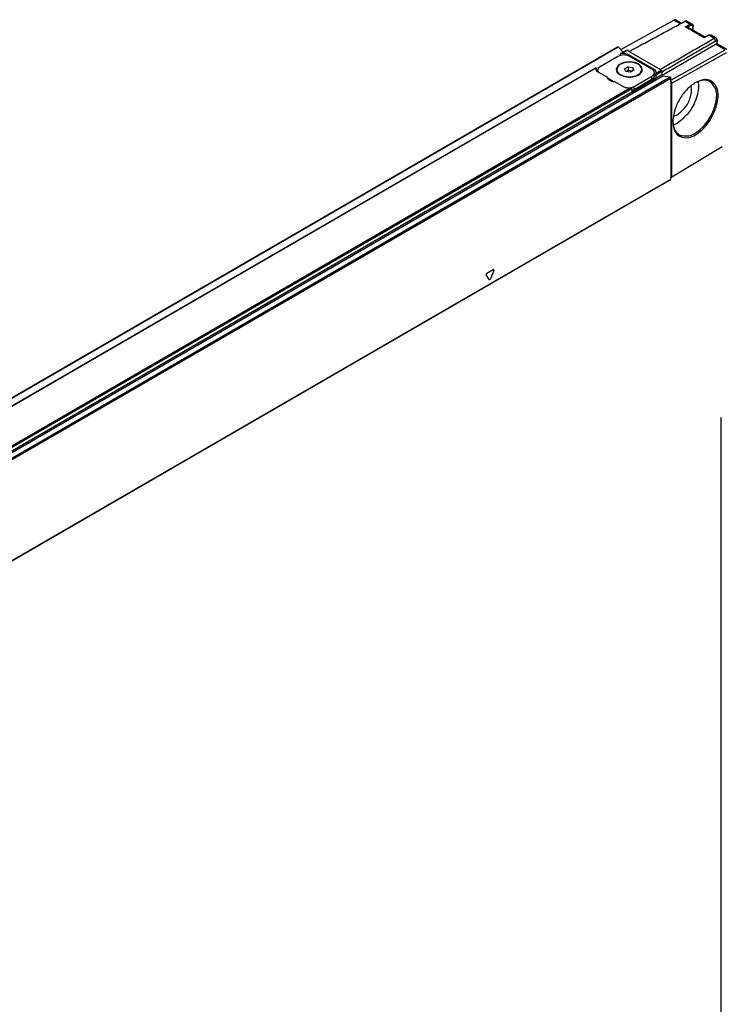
# Model space of a CAD drawing. Header units: millimetres. Extents: x -500 to 692, y -226 to 328.
# Tile 12 of 22: x -129 to -96, y -50 to -3. Entities that reach past the tile are written whole.
import ezdxf

# ---------------------------------------------------------------- set-up
doc = ezdxf.new("R2010")
doc.units = ezdxf.units.MM
doc.layers.add('1', color=7, linetype='Continuous')

# ---------------------------------------------------------------- blocks, each defined once
blk = doc.blocks.new('REGLA_S-320-T__15', base_point=(-812.41, -232.3))
at = {"color": 7, "linetype": 'Continuous'}
for p, q in [((-501.86, -23.38), (-489.25, -16.33)), ((-488.76, -16.29), (-487.42, -17.07)), ((-484.9, -17.3), (-486.12, -16.59)), ((-485.96, -17.98), (-485.89, -18.01)), ((-481.77, -20.4), (-485.89, -18.01)), ((-484.64, -18.74), (-484.64, -17.83)), ((-480.97, -19.95), (-481.86, -20.45)), ((-479.17, -20.62), (-480.38, -19.92)), ((-798.93, -194.17), (-502.65, -22.69)), ((-502.5, -22.74), (-501.29, -23.96)), ((-492.05, -29.48), (-479.29, -22.09)), ((-489.96, -30.65), (-477.01, -23.41)), ((-476.52, -23.37), (-478.96, -21.96)), ((-502.59, -24.98), (-506.83, -27.44)), ((-502.01, -24.44), (-502.01, -24.75)), ((-501.9, -24.31), (-500.53, -23.52)), ((-499.94, -23.82), (-500.43, -23.53)), ((-500.04, -24.57), (-494.03, -28.05)), ((-494.46, -28.05), (-499.76, -24.98)), ((-489.75, -31.34), (-476.67, -24.03)), ((-507.79, -27.72), (-789.55, -190.79)), ((-507.84, -27.93), (-507.83, -27.81)), ((-507.76, -27.77), (-507.76, -28.25)), ((-502.86, -28.27), (-502.86, -28.11)), ((-500.98, -27.94), (-500.16, -27.47)), ((-500.68, -28.58), (-500.98, -27.94)), ((-500.16, -27.47), (-500.16, -28.28)), ((-500.16, -27.47), (-499.05, -27.64)), ((-499.05, -27.64), (-499.05, -28.45)), ((-499.05, -27.64), (-498.75, -28.28)), ((-496.86, -28.27), (-496.86, -28.11)), ((-492.23, -28.28), (-492.51, -28.11)), ((-507.42, -28.39), (-507.59, -28.49)), ((-507.42, -28.64), (-507.42, -28.25)), ((-505.18, -29.94), (-507.25, -28.75)), ((-505.17, -30.03), (-503.47, -31.02)), ((-500.68, -28.58), (-500.16, -28.28)), ((-499.57, -28.76), (-500.68, -28.58)), ((-500.16, -28.28), (-499.05, -28.45)), ((-499.05, -28.45), (-499.57, -28.76)), ((-499.28, -33.5), (-493.52, -30.17)), ((-498.75, -28.28), (-499.05, -28.45)), ((-498.7, -32.14), (-494.46, -29.69)), ((-494.46, -30.5), (-498.7, -32.96)), ((-493.87, -29.68), (-493.87, -28.87)), ((-493.52, -29.35), (-493.52, -30.17)), ((-493.44, -28.87), (-493.46, -28.99)), ((-492.09, -28.52), (-492.09, -29.35)), ((-491.9, -29.61), (-490.15, -29.89)), ((-489.96, -30.97), (-489.96, -30.15)), ((-501.24, -32.23), (-503.31, -31.03)), ((-499.28, -32.68), (-499.28, -33.5)), ((-489.96, -30.97), (-489.75, -31.34)), ((-489.96, -30.97), (-489.96, -53.89)), ((-489.75, -53.77), (-489.75, -31.34)), ((-477.7, -46.54), (-489.75, -53.77)), ((-489.96, -53.89), (-489.75, -53.77)), ((-489.96, -54.3), (-489.96, -53.89)), ((-490.01, -54.39), (-786.28, -225.87))]:
    blk.add_line(p, q, dxfattribs=at)
at = {"color": 3, "linetype": 'Continuous'}
for p, q in [((-487.71, -17.22), (-489.25, -16.33)), ((-486.61, -16.63), (-485.39, -17.34)), ((-486.52, -17.97), (-485.39, -17.34)), ((-482, -20.59), (-486.52, -17.97)), ((-485.96, -17.98), (-485.25, -17.59)), ((-484.7, -18.7), (-484.7, -17.92)), ((-480.87, -19.96), (-482, -20.59)), ((-480.87, -19.96), (-479.65, -20.67)), ((-479.65, -20.67), (-479.29, -21.28)), ((-798.78, -194.22), (-502.5, -22.74)), ((-477.01, -23.41), (-479.29, -22.09)), ((-501.66, -24.24), (-500.43, -23.53)), ((-500.04, -24.84), (-500.04, -24.57)), ((-492.51, -28.11), (-499.94, -23.82)), ((-507.83, -27.81), (-789.31, -190.72)), ((-494.03, -28.41), (-494.03, -28.05)), ((-492.09, -29.35), (-788.36, -200.83)), ((-788.17, -201.09), (-491.9, -29.61)), ((-786.43, -201.37), (-490.15, -29.89)), ((-786.24, -201.63), (-489.96, -30.15)), ((-507.42, -28.33), (-507.62, -28.45)), ((-494.46, -30.5), (-494.46, -29.69)), ((-493.52, -29.35), (-492.09, -28.52)), ((-493.46, -28.99), (-492.23, -28.28)), ((-499.28, -32.68), (-781.17, -195.84)), ((-499.63, -32.56), (-781.11, -195.47)), ((-498.7, -32.96), (-498.7, -32.14)), ((-489.96, -54.3), (-786.24, -225.77)), ((-533.25, -78.15), (-534.01, -77.07)), ((-533.85, -76.68), (-532.34, -75.81)), ((-532.19, -76.02), (-532.95, -77.97))]:
    blk.add_line(p, q, dxfattribs=at)
blk.add_arc((-485.53, -17.58), 0.279, 359.0255, 59.8242, dxfattribs=at)
at = {"color": 7, "linetype": 'Continuous'}
for centre, radius, start, end in [((-501.63, -24.78), 0.541, 93.0856, 119.78), ((-492.37, -28.52), 0.283, 0.0306, 59.9695)]:
    blk.add_arc(centre, radius, start, end, dxfattribs=at)
for points, knots in [([(-488.76, -16.29), (-488.83, -16.27), (-489, -16.21), (-489.16, -16.29), (-489.25, -16.33)], [0, 0, 0, 0, 0.2285345, 0.507372, 0.507372, 0.507372, 0.507372]), ([(-499.94, -23.82), (-498.83, -23.22), (-496.61, -22.02), (-493.28, -20.23), (-489.95, -18.43), (-487.72, -17.23), (-486.61, -16.63)], [0, 0, 0, 0, 3.780232, 7.560463, 11.347824, 15.135181, 15.135181, 15.135181, 15.135181]), ([(-486.12, -16.59), (-486.16, -16.58), (-486.26, -16.53), (-486.4, -16.55), (-486.52, -16.59), (-486.58, -16.62), (-486.61, -16.63)], [0, 0, 0, 0, 0.1484705, 0.312642, 0.4122035, 0.5188611, 0.5188611, 0.5188611, 0.5188611]), ([(-486.52, -17.97), (-486.46, -17.96), (-486.36, -17.94), (-486.21, -17.94), (-486.08, -17.95), (-486, -17.97), (-485.96, -17.98)], [0, 0, 0, 0, 0.1866639, 0.3108032, 0.4569856, 0.5682709, 0.5682709, 0.5682709, 0.5682709]), ([(-484.9, -17.3), (-484.86, -17.33), (-484.78, -17.38), (-484.7, -17.51), (-484.65, -17.66), (-484.64, -17.77), (-484.64, -17.83)], [0, 0, 0, 0, 0.1659267, 0.2790011, 0.4447899, 0.6267333, 0.6267333, 0.6267333, 0.6267333]), ([(-492.51, -28.11), (-491.44, -27.49), (-489.3, -26.25), (-486.08, -24.39), (-482.86, -22.53), (-480.72, -21.29), (-479.65, -20.67)], [0, 0, 0, 0, 3.712795, 7.42559, 11.145389, 14.865192, 14.865192, 14.865192, 14.865192]), ([(-481.86, -20.45), (-481.87, -20.46), (-481.9, -20.47), (-481.93, -20.51), (-481.97, -20.55), (-481.99, -20.58), (-482, -20.59)], [0, 0, 0, 0, 0.0428968, 0.0907963, 0.1427579, 0.1986766, 0.1986766, 0.1986766, 0.1986766]), ([(-480.94, -19.94), (-480.89, -19.92), (-480.8, -19.87), (-480.66, -19.85), (-480.51, -19.85), (-480.43, -19.89), (-480.38, -19.92)], [0, 0, 0, 0, 0.1643536, 0.3145067, 0.4263034, 0.5895093, 0.5895093, 0.5895093, 0.5895093]), ([(-479.17, -20.62), (-479.21, -20.6), (-479.3, -20.56), (-479.44, -20.58), (-479.56, -20.62), (-479.61, -20.65), (-479.65, -20.67)], [0, 0, 0, 0, 0.1430297, 0.301851, 0.3988723, 0.5033664, 0.5033664, 0.5033664, 0.5033664]), ([(-478.96, -21.06), (-478.97, -21), (-478.97, -20.91), (-479.02, -20.78), (-479.08, -20.68), (-479.14, -20.63), (-479.17, -20.62)], [0, 0, 0, 0, 0.1713237, 0.2780914, 0.4153046, 0.5051204, 0.5051204, 0.5051204, 0.5051204]), ([(-478.96, -21.06), (-478.96, -21.09), (-478.96, -21.16), (-478.96, -21.27), (-478.96, -21.37), (-478.96, -21.45), (-478.96, -21.48)], [0, 0, 0, 0, 0.1049516, 0.2099032, 0.3157395, 0.4268849, 0.4268849, 0.4268849, 0.4268849]), ([(-502.65, -22.69), (-502.63, -22.69), (-502.57, -22.68), (-502.53, -22.72), (-502.5, -22.74)], [0, 0, 0, 0, 0.0695574, 0.1640678, 0.1640678, 0.1640678, 0.1640678]), ([(-492.09, -28.68), (-491.03, -28.07), (-488.91, -26.84), (-485.72, -25), (-482.51, -23.14), (-480.37, -21.9), (-479.29, -21.28)], [0, 0, 0, 0, 3.671944, 7.343887, 11.063257, 14.780058, 14.780058, 14.780058, 14.780058]), ([(-478.96, -21.48), (-478.96, -21.44), (-478.97, -21.35), (-479.05, -21.25), (-479.18, -21.22), (-479.25, -21.26), (-479.29, -21.28)], [0, 0, 0, 0, 0.14002, 0.2540646, 0.3669375, 0.5036581, 0.5036581, 0.5036581, 0.5036581]), ([(-478.96, -22), (-479.01, -22), (-479.13, -22.01), (-479.24, -22.06), (-479.29, -22.09)], [0, 0, 0, 0, 0.162662, 0.3515403, 0.3515403, 0.3515403, 0.3515403]), ([(-478.96, -21.96), (-478.96, -21.88), (-478.96, -21.72), (-478.96, -21.56), (-478.96, -21.48)], [0, 0, 0, 0, 0.2372655, 0.4756473, 0.4756473, 0.4756473, 0.4756473]), ([(-478.96, -22), (-478.96, -21.99), (-478.96, -21.98), (-478.96, -21.97), (-478.96, -21.96)], [0, 0, 0, 0, 0.02013951, 0.04152316, 0.04152316, 0.04152316, 0.04152316]), ([(-501.9, -24.31), (-501.91, -24.32), (-501.94, -24.33), (-501.97, -24.36), (-502, -24.4), (-502.01, -24.43), (-502.01, -24.44)], [0, 0, 0, 0, 0.0400546, 0.0934012, 0.1393792, 0.1785158, 0.1785158, 0.1785158, 0.1785158]), ([(-501.66, -24.24), (-501.36, -24.24), (-500.8, -24.24), (-500.29, -24.46), (-500.04, -24.57)], [0, 0, 0, 0, 0.875241, 1.666828, 1.666828, 1.666828, 1.666828]), ([(-500.53, -23.52), (-500.51, -23.51), (-500.48, -23.5), (-500.45, -23.52), (-500.43, -23.53)], [0, 0, 0, 0, 0.0468022, 0.1042475, 0.1042475, 0.1042475, 0.1042475]), ([(-507.25, -28.75), (-507.42, -28.64), (-507.72, -28.44), (-507.8, -28.09), (-507.84, -27.93)], [0, 0, 0, 0, 0.573572, 1.041979, 1.041979, 1.041979, 1.041979]), ([(-507.83, -27.81), (-507.83, -27.8), (-507.82, -27.78), (-507.81, -27.75), (-507.8, -27.73), (-507.79, -27.72), (-507.79, -27.72)], [0, 0, 0, 0, 0.0290335, 0.0618154, 0.0905972, 0.1006462, 0.1006462, 0.1006462, 0.1006462]), ([(-507.79, -27.72), (-507.79, -27.72), (-507.78, -27.72), (-507.77, -27.71), (-507.76, -27.75), (-507.76, -27.76), (-507.76, -27.77)], [0, 0, 0, 0, 0.00678221, 0.01356443, 0.04625814, 0.07032487, 0.07032487, 0.07032487, 0.07032487]), ([(-506.83, -27.44), (-507, -27.55), (-507.3, -27.75), (-507.38, -28.1), (-507.42, -28.25)], [0, 0, 0, 0, 0.573572, 1.041979, 1.041979, 1.041979, 1.041979]), ([(-496.76, -28.11), (-496.87, -27.79), (-497.12, -27.03), (-498.4, -26.46), (-499.86, -26.24), (-501.33, -26.46), (-502.61, -27.03), (-502.86, -27.79), (-502.96, -28.11)], [0, 0, 0, 0, 0.988581, 2.299572, 3.868095, 5.436619, 6.74761, 7.736191, 7.736191, 7.736191, 7.736191]), ([(-502.71, -27.57), (-502.78, -27.67), (-502.91, -27.86), (-502.94, -28.08), (-502.96, -28.19)], [0, 0, 0, 0, 0.349823, 0.6802781, 0.6802781, 0.6802781, 0.6802781]), ([(-502.96, -28.11), (-502.91, -28.36), (-502.79, -28.9), (-502.32, -29.21), (-502.06, -29.38)], [0, 0, 0, 0, 0.72603, 1.615067, 1.615067, 1.615067, 1.615067]), ([(-496.86, -28.11), (-496.97, -27.8), (-497.21, -27.07), (-498.45, -26.52), (-499.86, -26.3), (-501.28, -26.52), (-502.52, -27.07), (-502.76, -27.8), (-502.86, -28.11)], [0, 0, 0, 0, 0.956691, 2.225392, 3.743318, 5.261244, 6.529945, 7.486636, 7.486636, 7.486636, 7.486636]), ([(-502.86, -28.11), (-502.81, -28.35), (-502.69, -28.88), (-502.24, -29.17), (-501.99, -29.34)], [0, 0, 0, 0, 0.70261, 1.562968, 1.562968, 1.562968, 1.562968]), ([(-502.06, -29.38), (-501.53, -29.58), (-500.44, -30.01), (-498.77, -29.86), (-497.23, -29.34), (-496.9, -28.48), (-496.76, -28.11)], [0, 0, 0, 0, 1.661471, 3.455453, 4.99559, 6.12102, 6.12102, 6.12102, 6.12102]), ([(-501.99, -29.34), (-501.48, -29.54), (-500.42, -29.95), (-498.81, -29.8), (-497.32, -29.3), (-497, -28.47), (-496.86, -28.11)], [0, 0, 0, 0, 1.607876, 3.343987, 4.834442, 5.923568, 5.923568, 5.923568, 5.923568]), ([(-496.77, -28.19), (-496.79, -28.08), (-496.82, -27.86), (-496.95, -27.67), (-497.02, -27.57)], [0, 0, 0, 0, 0.3304954, 0.6803614, 0.6803614, 0.6803614, 0.6803614]), ([(-493.87, -28.87), (-493.9, -28.71), (-493.98, -28.36), (-494.29, -28.16), (-494.46, -28.05)], [0, 0, 0, 0, 0.468406, 1.041979, 1.041979, 1.041979, 1.041979]), ([(-494.03, -28.05), (-493.86, -28.16), (-493.56, -28.36), (-493.48, -28.71), (-493.44, -28.87)], [0, 0, 0, 0, 0.573572, 1.041979, 1.041979, 1.041979, 1.041979]), ([(-507.42, -28.25), (-507.4, -28.35), (-507.38, -28.54), (-507.26, -28.7), (-507.2, -28.78)], [0, 0, 0, 0, 0.2757597, 0.5755629, 0.5755629, 0.5755629, 0.5755629]), ([(-503.31, -31.03), (-503.79, -30.98), (-504.6, -30.91), (-505.01, -30.23), (-505.18, -29.94)], [0, 0, 0, 0, 1.332097, 2.278226, 2.278226, 2.278226, 2.278226]), ([(-502.73, -28.8), (-502.77, -28.71), (-502.84, -28.55), (-502.86, -28.36), (-502.86, -28.27)], [0, 0, 0, 0, 0.2768421, 0.5444193, 0.5444193, 0.5444193, 0.5444193]), ([(-496.86, -28.27), (-496.87, -28.37), (-496.89, -28.56), (-496.97, -28.73), (-497.02, -28.82)], [0, 0, 0, 0, 0.2798692, 0.5704428, 0.5704428, 0.5704428, 0.5704428]), ([(-494.46, -29.69), (-494.29, -29.58), (-493.98, -29.38), (-493.9, -29.03), (-493.87, -28.87)], [0, 0, 0, 0, 0.573572, 1.041979, 1.041979, 1.041979, 1.041979]), ([(-494.46, -30.5), (-494.29, -30.39), (-493.98, -30.19), (-493.9, -29.84), (-493.87, -29.68)], [0, 0, 0, 0, 0.573572, 1.041979, 1.041979, 1.041979, 1.041979]), ([(-493.87, -29.13), (-493.8, -29.19), (-493.66, -29.3), (-493.57, -29.46), (-493.52, -29.53)], [0, 0, 0, 0, 0.2784394, 0.5274307, 0.5274307, 0.5274307, 0.5274307]), ([(-493.52, -29.35), (-493.52, -29.32), (-493.51, -29.25), (-493.49, -29.16), (-493.47, -29.07), (-493.46, -29.01), (-493.46, -28.99)], [0, 0, 0, 0, 0.0923988, 0.209338, 0.2900054, 0.3724617, 0.3724617, 0.3724617, 0.3724617]), ([(-491.9, -29.61), (-491.95, -29.58), (-492.05, -29.53), (-492.07, -29.41), (-492.09, -29.35)], [0, 0, 0, 0, 0.1603525, 0.3392879, 0.3392879, 0.3392879, 0.3392879]), ([(-490.15, -29.89), (-490.11, -29.92), (-490, -29.97), (-489.98, -30.09), (-489.96, -30.15)], [0, 0, 0, 0, 0.1603525, 0.3392879, 0.3392879, 0.3392879, 0.3392879]), ([(-489.47, -40.56), (-489.36, -41.67), (-489.14, -43.71), (-485.73, -44.82), (-482.63, -42.84), (-480.06, -39.7), (-478.66, -35.92), (-478.55, -32.25), (-481.29, -29.94), (-483.15, -30.81), (-484.17, -31.28)], [0, 0, 0, 0, 3.066068, 5.646588, 9.092091, 13.401089, 17.695083, 21.107482, 23.679621, 26.777197, 26.777197, 26.777197, 26.777197]), ([(-499.63, -32.56), (-499.92, -32.56), (-500.49, -32.56), (-501, -32.33), (-501.24, -32.23)], [0, 0, 0, 0, 0.875241, 1.666828, 1.666828, 1.666828, 1.666828]), ([(-500.87, -32.4), (-500.48, -32.45), (-499.74, -32.56), (-499.04, -32.28), (-498.7, -32.14)], [0, 0, 0, 0, 1.137157, 2.217642, 2.217642, 2.217642, 2.217642]), ([(-499.28, -32.68), (-499.28, -32.66), (-499.3, -32.62), (-499.36, -32.59), (-499.43, -32.57), (-499.52, -32.56), (-499.59, -32.56), (-499.63, -32.56)], [0, 0, 0, 0, 0.0637659, 0.132437, 0.1843987, 0.2871357, 0.3979618, 0.3979618, 0.3979618, 0.3979618]), ([(-484.35, -31.39), (-485.01, -31.9), (-486.42, -32.98), (-487.96, -35.21), (-489.12, -37.65), (-489.36, -39.41), (-489.47, -40.24)], [0, 0, 0, 0, 2.517234, 5.276536, 8.035837, 10.553071, 10.553071, 10.553071, 10.553071]), ([(-488.41, -40.86), (-487.38, -40.04), (-485.25, -38.32), (-483.79, -35.2), (-483.22, -32.65), (-483.33, -31.46), (-483.38, -30.92)], [0, 0, 0, 0, 3.905208, 8.117215, 10.026438, 11.669848, 11.669848, 11.669848, 11.669848]), ([(-488.41, -38.86), (-487.73, -38.32), (-486.31, -37.18), (-485.32, -35.06), (-484.93, -33.26), (-485.08, -32.37), (-485.15, -31.97)], [0, 0, 0, 0, 2.587261, 5.377782, 6.829452, 8.044469, 8.044469, 8.044469, 8.044469]), ([(-488, -43.68), (-487.21, -43.86), (-485.36, -44.27), (-482.65, -42.31), (-480.44, -39.56), (-479.15, -36.27), (-478.8, -32.94), (-480.09, -31.55), (-480.64, -30.95)], [0, 0, 0, 0, 2.344815, 5.465268, 9.212081, 12.958894, 16.079347, 18.424162, 18.424162, 18.424162, 18.424162]), ([(-484.17, -31.28), (-484.2, -31.3), (-484.26, -31.34), (-484.32, -31.37), (-484.35, -31.39)], [0, 0, 0, 0, 0.1008763, 0.2027351, 0.2027351, 0.2027351, 0.2027351]), ([(-480.64, -30.95), (-481.18, -30.79), (-482.39, -30.43), (-483.54, -30.98), (-484.17, -31.28)], [0, 0, 0, 0, 1.65531, 3.667405, 3.667405, 3.667405, 3.667405]), ([(-499.28, -33.19), (-499.17, -33.16), (-498.97, -33.1), (-498.79, -33.01), (-498.7, -32.96)], [0, 0, 0, 0, 0.3193034, 0.6252407, 0.6252407, 0.6252407, 0.6252407]), ([(-489.37, -39.26), (-489.21, -39.21), (-488.87, -39.12), (-488.57, -38.95), (-488.41, -38.86)], [0, 0, 0, 0, 0.4963, 1.038676, 1.038676, 1.038676, 1.038676]), ([(-489.47, -40.24), (-489.47, -40.26), (-489.47, -40.3), (-489.47, -40.33), (-489.47, -40.35)], [0, 0, 0, 0, 0.0534108, 0.106587, 0.106587, 0.106587, 0.106587]), ([(-489.47, -40.35), (-489.47, -40.37), (-489.47, -40.4), (-489.47, -40.43), (-489.47, -40.45)], [0, 0, 0, 0, 0.04816634, 0.09617226, 0.09617226, 0.09617226, 0.09617226]), ([(-489.47, -40.45), (-489.47, -40.46), (-489.47, -40.5), (-489.47, -40.54), (-489.47, -40.56)], [0, 0, 0, 0, 0.0552586, 0.1102746, 0.1102746, 0.1102746, 0.1102746]), ([(-489.47, -40.56), (-489.41, -41.23), (-489.3, -42.46), (-488.41, -43.3), (-488, -43.68)], [0, 0, 0, 0, 1.947912, 3.560453, 3.560453, 3.560453, 3.560453]), ([(-489.4, -41.32), (-489.23, -41.26), (-488.89, -41.13), (-488.57, -40.95), (-488.41, -40.86)], [0, 0, 0, 0, 0.529026, 1.090755, 1.090755, 1.090755, 1.090755]), ([(-490.01, -54.39), (-489.99, -54.38), (-489.97, -54.35), (-489.97, -54.32), (-489.96, -54.3)], [0, 0, 0, 0, 0.0465697, 0.1036576, 0.1036576, 0.1036576, 0.1036576])]:
    blk.add_open_spline(points, degree=3, knots=knots, dxfattribs=at)
at = {"color": 3, "linetype": 'Continuous'}
for points, knots in [([(-485.39, -17.34), (-485.3, -17.3), (-485.15, -17.22), (-484.98, -17.27), (-484.9, -17.3)], [0, 0, 0, 0, 0.2788376, 0.507372, 0.507372, 0.507372, 0.507372]), ([(-485.25, -17.59), (-485.1, -17.54), (-484.8, -17.45), (-484.73, -17.76), (-484.7, -17.92)], [0, 0, 0, 0, 0.3948815, 0.79274, 0.79274, 0.79274, 0.79274]), ([(-484.64, -17.83), (-484.64, -17.85), (-484.65, -17.89), (-484.68, -17.91), (-484.7, -17.92)], [0, 0, 0, 0, 0.0468406, 0.1041979, 0.1041979, 0.1041979, 0.1041979]), ([(-480.94, -19.94), (-480.93, -19.94), (-480.9, -19.94), (-480.88, -19.95), (-480.87, -19.96)], [0, 0, 0, 0, 0.03622287, 0.07874674, 0.07874674, 0.07874674, 0.07874674]), ([(-480.87, -19.96), (-480.78, -19.92), (-480.62, -19.84), (-480.45, -19.89), (-480.38, -19.92)], [0, 0, 0, 0, 0.2788376, 0.507372, 0.507372, 0.507372, 0.507372]), ([(-533.85, -76.68), (-533.92, -76.74), (-534.04, -76.85), (-534.02, -77), (-534.01, -77.07)], [0, 0, 0, 0, 0.2443305, 0.4481876, 0.4481876, 0.4481876, 0.4481876]), ([(-532.19, -76.02), (-532.17, -75.94), (-532.14, -75.79), (-532.28, -75.8), (-532.34, -75.81)], [0, 0, 0, 0, 0.2036598, 0.3571808, 0.3571808, 0.3571808, 0.3571808]), ([(-533.25, -78.15), (-533.2, -78.16), (-533.06, -78.19), (-532.99, -78.05), (-532.95, -77.97)], [0, 0, 0, 0, 0.1536528, 0.3979015, 0.3979015, 0.3979015, 0.3979015])]:
    blk.add_open_spline(points, degree=3, knots=knots, dxfattribs=at)
at = {"color": 7, "linetype": 'Continuous'}
for points in [[(-480.97, -19.95), (-480.96, -19.95), (-480.95, -19.94), (-480.95, -19.94), (-480.94, -19.94)], [(-499.76, -24.98), (-500.23, -24.81), (-501.17, -24.47), (-502.12, -24.81), (-502.59, -24.98)]]:
    blk.add_open_spline(points, degree=3, dxfattribs=at)
blk = doc.blocks.new('REGLA_S2-320-T__16', base_point=(-812.41, -246.45))
blk.add_blockref('REGLA_S-320-T__15', (-812.41, -232.3))
blk = doc.blocks.new('Iso0', base_point=(-732.75, -185))
blk.add_blockref('REGLA_S2-320-T__16', (-812.41, -246.45))
blk = doc.blocks.new('_A2', base_point=(89.413, -87.216))
at = {"layer": '1', "color": 7, "linetype": 'Continuous'}
blk.add_line((-95.587, -87.216), (-95.587, -22.216), dxfattribs=at)

msp = doc.modelspace()

# ---------------------------------------------------------------- block references
msp.add_blockref('_A2', (89.413, -87.216))
at = {"xscale": 0.2, "yscale": 0.2, "zscale": 0.2}
msp.add_blockref('Iso0', (-146.55, -37), dxfattribs=at)

doc.saveas('drawing.dxf')
